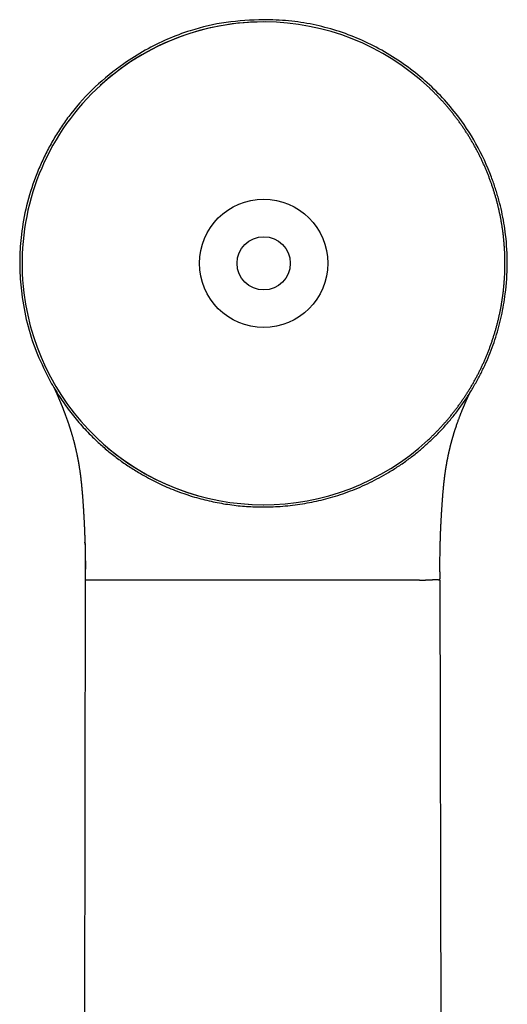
# Model space of a CAD drawing. Header units: millimetres. Extents: x 8 to 799, y 12 to 736.
# Tile 22 of 24: x 442 to 474, y 671 to 736. Entities that reach past the tile are written whole.
import ezdxf

# ---------------------------------------------------------------- set-up
doc = ezdxf.new("R2010")
doc.units = ezdxf.units.MM

msp = doc.modelspace()

# ---------------------------------------------------------------- linework, layer by layer
at = {"color": 7, "linetype": 'Continuous', "lineweight": 30}
for p, q in [((457.889, 736.183), (457.887, 736.183)), ((457.887, 704.183), (457.889, 704.183)), ((446.077, 699.895), (446.077, 699.183)), ((469.578, 699.735), (469.578, 699.895)), ((446.077, 699.183), (445.821, 565.266)), ((446.078, 699.183), (446.077, 699.183)), ((469.577, 699.182), (469.577, 699.266)), ((469.578, 699.182), (469.581, 699.175)), ((469.581, 699.175), (469.79, 590.017))]:
    msp.add_line(p, q, dxfattribs=at)
for centre, radius in [((457.897, 720.183), 4.25), ((457.901, 720.183), 1.762)]:
    msp.add_circle(centre, radius, dxfattribs=at)
for centre, radius, start, end in [((457.887, 720.183), 16, 90.00012, 187.01476), ((457.889, 720.183), 16, 46.58417, 132.53322), ((457.887, 720.183), 16, 187.01455, 269.99991), ((457.889, 720.183), 16, 226.87736, 312.87665), ((446.803, 639.353), 59.834, 89.30482, 90.69512)]:
    msp.add_arc(centre, radius, start, end, dxfattribs=at)
for points, knots in [([(457.887, 736.333), (457.056, 736.299), (455.415, 736.232), (453.282, 735.723), (451.503, 735.061), (450.031, 734.326), (448.405, 733.3), (446.709, 731.93), (445.401, 730.496), (444.554, 729.336), (444.037, 728.528), (443.567, 727.684), (443.144, 726.803), (442.644, 725.588), (442.153, 724.021), (441.871, 722.474), (441.763, 721.309), (441.729, 720.528), (441.734, 719.742), (441.777, 718.952), (441.897, 717.773), (442.188, 716.225), (442.772, 714.346), (443.348, 713.172), (443.637, 712.583)], [0, 0, 0, 0, 0.074793, 0.14785, 0.196496, 0.245694, 0.295957, 0.369622, 0.441545, 0.470226, 0.499007, 0.527994, 0.557295, 0.587012, 0.646437, 0.705008, 0.72841, 0.751876, 0.775464, 0.799229, 0.823227, 0.882274, 0.940904, 1, 1, 1, 1]), ([(472.137, 712.583), (472.25, 712.802), (472.476, 713.24), (472.777, 713.913), (473.047, 714.595), (473.285, 715.288), (473.491, 715.991), (473.665, 716.704), (473.806, 717.428), (473.976, 718.568), (474.081, 720.125), (473.994, 721.696), (473.828, 722.854), (473.678, 723.621), (473.491, 724.384), (473.264, 725.141), (472.818, 726.409), (472.031, 728.121), (470.845, 729.916), (469.623, 731.328), (468.444, 732.438), (467.142, 733.443), (465.743, 734.326), (464.271, 735.06), (462.747, 735.631), (461.172, 736.036), (459.546, 736.288), (458.444, 736.318), (457.887, 736.333)], [0, 0, 0, 0, 0.022267, 0.044395, 0.06643, 0.088419, 0.110408, 0.132444, 0.154573, 0.176841, 0.23633, 0.294918, 0.318313, 0.341764, 0.365329, 0.389063, 0.413023, 0.486444, 0.558277, 0.606143, 0.654554, 0.703998, 0.754233, 0.803411, 0.852047, 0.900671, 0.949817, 1, 1, 1, 1]), ([(468.775, 708.458), (468.812, 708.492), (468.905, 708.578), (469.052, 708.72), (469.216, 708.882), (469.379, 709.047), (469.538, 709.214), (469.696, 709.384), (469.851, 709.556), (470.003, 709.73), (470.153, 709.906), (470.3, 710.085), (470.445, 710.265), (470.587, 710.448), (470.726, 710.632), (470.863, 710.819), (470.997, 711.008), (471.129, 711.198), (471.257, 711.39), (471.383, 711.585), (471.506, 711.781), (471.626, 711.978), (471.743, 712.178), (471.857, 712.379), (471.969, 712.582), (472.077, 712.786), (472.183, 712.992), (472.285, 713.2), (472.385, 713.408), (472.481, 713.619), (472.574, 713.83), (472.665, 714.043), (472.752, 714.258), (472.836, 714.473), (472.917, 714.69), (472.995, 714.908), (473.07, 715.127), (473.141, 715.347), (473.209, 715.568), (473.275, 715.79), (473.336, 716.013), (473.395, 716.237), (473.451, 716.461), (473.503, 716.687), (473.552, 716.913), (473.597, 717.14), (473.64, 717.367), (473.679, 717.595), (473.715, 717.824), (473.747, 718.053), (473.776, 718.282), (473.802, 718.512), (473.824, 718.742), (473.844, 718.973), (473.859, 719.204), (473.872, 719.435), (473.881, 719.666), (473.887, 719.897), (473.889, 720.129), (473.888, 720.36), (473.884, 720.591), (473.877, 720.823), (473.866, 721.054), (473.851, 721.285), (473.834, 721.515), (473.813, 721.746), (473.789, 721.976), (473.761, 722.206), (473.73, 722.435), (473.696, 722.664), (473.658, 722.892), (473.618, 723.12), (473.574, 723.347), (473.526, 723.573), (473.475, 723.799), (473.422, 724.024), (473.364, 724.248), (473.304, 724.472), (473.24, 724.694), (473.174, 724.915), (473.104, 725.136), (473.03, 725.355), (472.954, 725.574), (472.874, 725.791), (472.792, 726.007), (472.706, 726.222), (472.617, 726.436), (472.525, 726.648), (472.43, 726.859), (472.332, 727.069), (472.231, 727.277), (472.127, 727.483), (472.02, 727.688), (471.91, 727.892), (471.797, 728.094), (471.681, 728.294), (471.562, 728.493), (471.441, 728.69), (471.316, 728.885), (471.189, 729.078), (471.059, 729.269), (470.926, 729.459), (470.791, 729.646), (470.653, 729.832), (470.512, 730.015), (470.368, 730.197), (470.222, 730.376), (470.074, 730.554), (469.922, 730.729), (469.769, 730.902), (469.612, 731.072), (469.454, 731.241), (469.293, 731.407), (469.129, 731.57), (468.993, 731.703), (468.911, 731.78), (468.885, 731.805)], [0, 0, 0, 0, 0.0057, 0.014541, 0.023382, 0.032223, 0.041064, 0.049906, 0.058747, 0.067588, 0.076429, 0.08527, 0.094111, 0.102953, 0.111794, 0.120635, 0.129476, 0.138317, 0.147158, 0.156, 0.164841, 0.173682, 0.182523, 0.191364, 0.200205, 0.209047, 0.217888, 0.226729, 0.23557, 0.244411, 0.253252, 0.262093, 0.270935, 0.279776, 0.288617, 0.297458, 0.306299, 0.31514, 0.323982, 0.332823, 0.341664, 0.350505, 0.359346, 0.368187, 0.377029, 0.38587, 0.394711, 0.403552, 0.412393, 0.421234, 0.430076, 0.438917, 0.447758, 0.456599, 0.46544, 0.474281, 0.483123, 0.491964, 0.500805, 0.509646, 0.518487, 0.527328, 0.53617, 0.545011, 0.553852, 0.562693, 0.571534, 0.580375, 0.589217, 0.598058, 0.606899, 0.61574, 0.624581, 0.633422, 0.642264, 0.651105, 0.659946, 0.668787, 0.677628, 0.686469, 0.695311, 0.704152, 0.712993, 0.721834, 0.730675, 0.739516, 0.748358, 0.757199, 0.76604, 0.774881, 0.783722, 0.792563, 0.801405, 0.810246, 0.819087, 0.827928, 0.836769, 0.84561, 0.854452, 0.863293, 0.872134, 0.880975, 0.889816, 0.898657, 0.907499, 0.91634, 0.925181, 0.934022, 0.942863, 0.951704, 0.960546, 0.969387, 0.978228, 0.987069, 0.99591, 1, 1, 1, 1]), ([(443.637, 712.583), (443.729, 712.415), (443.912, 712.078), (444.21, 711.587), (444.523, 711.108), (444.853, 710.64), (445.199, 710.184), (445.562, 709.741), (445.942, 709.309), (446.396, 708.827), (446.931, 708.306), (447.557, 707.758), (448.209, 707.244), (448.888, 706.763), (449.53, 706.357), (450.122, 706.017), (450.658, 705.736), (451.202, 705.475), (451.754, 705.237), (452.313, 705.019), (452.881, 704.823), (453.624, 704.597), (454.547, 704.369), (455.653, 704.176), (456.767, 704.055), (457.513, 704.04), (457.887, 704.033)], [0, 0, 0, 0, 0.032974, 0.065836, 0.098628, 0.131392, 0.164168, 0.197, 0.229928, 0.262993, 0.310716, 0.358281, 0.405816, 0.45345, 0.501309, 0.53618, 0.570852, 0.605373, 0.63979, 0.674153, 0.708511, 0.742914, 0.8076, 0.871805, 0.935835, 1, 1, 1, 1]), ([(457.887, 704.033), (458.098, 704.036), (458.524, 704.041), (459.168, 704.083), (459.818, 704.15), (460.463, 704.241), (461.097, 704.355), (461.714, 704.49), (462.344, 704.655), (462.988, 704.853), (463.647, 705.087), (464.296, 705.352), (464.934, 705.645), (465.563, 705.968), (466.199, 706.33), (466.838, 706.733), (467.474, 707.178), (467.952, 707.548), (468.284, 707.823), (468.483, 707.993), (468.678, 708.166), (468.871, 708.342), (469.062, 708.522), (469.249, 708.705), (469.553, 709.011), (469.961, 709.449), (470.457, 710.033), (470.923, 710.638), (471.358, 711.265), (471.767, 711.912), (472.013, 712.359), (472.137, 712.583)], [0, 0, 0, 0, 0.036283, 0.073213, 0.110851, 0.148556, 0.185292, 0.221449, 0.25708, 0.297169, 0.337224, 0.377326, 0.417551, 0.457978, 0.498683, 0.543317, 0.587767, 0.632137, 0.64708, 0.662029, 0.676989, 0.691963, 0.706956, 0.721972, 0.737014, 0.781047, 0.824868, 0.868575, 0.912267, 0.956042, 1, 1, 1, 1]), ([(444.009, 711.927), (444.01, 711.925), (444.012, 711.921), (444.015, 711.913), (444.019, 711.904), (444.024, 711.895), (444.028, 711.886), (444.032, 711.876), (444.037, 711.866), (444.043, 711.854), (444.05, 711.839), (444.057, 711.822), (444.065, 711.806), (444.072, 711.79), (444.079, 711.775), (444.087, 711.758), (444.096, 711.739), (444.105, 711.717), (444.116, 711.694), (444.126, 711.672), (444.135, 711.651), (444.143, 711.634), (444.15, 711.618), (444.157, 711.602), (444.165, 711.585), (444.173, 711.567), (444.182, 711.547), (444.191, 711.526), (444.201, 711.504), (444.21, 711.484), (444.218, 711.465), (444.225, 711.449), (444.231, 711.435), (444.237, 711.42), (444.244, 711.405), (444.251, 711.388), (444.259, 711.371), (444.268, 711.351), (444.277, 711.329), (444.287, 711.305), (444.298, 711.279), (444.306, 711.261), (444.31, 711.252)], [0, 0, 0, 0, 0.008102, 0.023274, 0.041202, 0.058233, 0.074366, 0.089608, 0.106692, 0.127726, 0.152725, 0.183344, 0.210715, 0.234863, 0.259307, 0.285947, 0.314667, 0.34979, 0.385989, 0.420979, 0.452572, 0.476697, 0.49919, 0.522659, 0.547295, 0.573105, 0.600091, 0.6317, 0.661866, 0.690577, 0.718153, 0.737048, 0.756555, 0.776675, 0.797411, 0.818896, 0.842989, 0.868646, 0.897166, 0.92856, 0.962835, 1, 1, 1, 1]), ([(471.356, 711.144), (471.36, 711.153), (471.368, 711.171), (471.38, 711.196), (471.39, 711.22), (471.4, 711.241), (471.408, 711.259), (471.416, 711.276), (471.422, 711.291), (471.429, 711.305), (471.435, 711.318), (471.441, 711.331), (471.447, 711.344), (471.453, 711.357), (471.459, 711.372), (471.467, 711.388), (471.475, 711.405), (471.482, 711.421), (471.489, 711.436), (471.495, 711.449), (471.501, 711.462), (471.506, 711.473), (471.512, 711.485), (471.518, 711.498), (471.525, 711.512), (471.532, 711.528), (471.539, 711.543), (471.546, 711.557), (471.553, 711.572), (471.559, 711.586), (471.566, 711.599), (471.571, 711.609), (471.574, 711.617), (471.577, 711.622), (471.578, 711.625), (471.579, 711.626)], [0, 0, 0, 0, 0.051885, 0.099844, 0.14389, 0.184037, 0.2203, 0.252147, 0.280837, 0.30759, 0.332456, 0.359603, 0.384131, 0.409896, 0.439417, 0.472676, 0.509651, 0.542301, 0.57277, 0.601043, 0.62713, 0.651042, 0.675421, 0.702617, 0.73577, 0.771665, 0.806429, 0.839421, 0.870651, 0.905412, 0.936611, 0.96387, 0.978095, 0.99126, 1, 1, 1, 1]), ([(444.31, 711.252), (444.316, 711.237), (444.328, 711.209), (444.346, 711.168), (444.362, 711.129), (444.377, 711.093), (444.392, 711.059), (444.404, 711.028), (444.416, 711), (444.427, 710.974), (444.436, 710.951), (444.445, 710.93), (444.452, 710.912), (444.459, 710.896), (444.464, 710.882), (444.469, 710.87), (444.473, 710.861), (444.476, 710.853), (444.48, 710.844), (444.484, 710.834), (444.49, 710.82), (444.496, 710.804), (444.505, 710.783), (444.514, 710.761), (444.523, 710.738), (444.531, 710.717), (444.538, 710.7), (444.543, 710.688), (444.547, 710.677), (444.552, 710.666), (444.558, 710.652), (444.564, 710.636), (444.571, 710.617), (444.58, 710.594), (444.591, 710.567), (444.603, 710.537), (444.616, 710.505), (444.629, 710.47), (444.644, 710.432), (444.66, 710.391), (444.677, 710.347), (444.688, 710.317), (444.694, 710.302)], [0, 0, 0, 0, 0.048914, 0.095085, 0.138504, 0.179164, 0.217059, 0.252182, 0.282753, 0.31085, 0.336468, 0.359604, 0.380254, 0.397515, 0.412541, 0.425331, 0.435883, 0.444196, 0.451016, 0.463127, 0.477843, 0.495166, 0.515098, 0.541525, 0.56574, 0.58766, 0.607283, 0.616652, 0.626863, 0.638997, 0.653053, 0.669034, 0.68694, 0.71097, 0.737775, 0.76736, 0.799726, 0.834877, 0.872114, 0.912044, 0.954671, 1, 1, 1, 1]), ([(470.974, 710.24), (470.983, 710.262), (471.001, 710.306), (471.026, 710.369), (471.05, 710.428), (471.073, 710.484), (471.095, 710.536), (471.115, 710.585), (471.134, 710.63), (471.152, 710.672), (471.168, 710.711), (471.183, 710.746), (471.197, 710.778), (471.209, 710.807), (471.22, 710.832), (471.229, 710.853), (471.237, 710.871), (471.243, 710.886), (471.248, 710.898), (471.253, 710.909), (471.258, 710.921), (471.265, 710.937), (471.274, 710.957), (471.283, 710.978), (471.293, 711.001), (471.304, 711.025), (471.315, 711.052), (471.328, 711.081), (471.342, 711.112), (471.351, 711.133), (471.356, 711.144)], [0, 0, 0, 0, 0.069794, 0.136056, 0.1988, 0.258039, 0.313783, 0.366043, 0.41483, 0.460152, 0.502017, 0.540434, 0.575409, 0.606948, 0.635058, 0.659744, 0.678599, 0.694821, 0.708411, 0.71981, 0.732462, 0.752032, 0.775001, 0.801363, 0.827761, 0.856851, 0.888628, 0.923084, 0.96021, 1, 1, 1, 1]), ([(444.694, 710.302), (444.702, 710.282), (444.716, 710.244), (444.739, 710.183), (444.762, 710.122), (444.785, 710.06), (444.808, 709.998), (444.83, 709.937), (444.852, 709.876), (444.872, 709.817), (444.894, 709.757), (444.915, 709.694), (444.937, 709.631), (444.957, 709.572), (444.976, 709.516), (444.993, 709.465), (445.008, 709.42), (445.021, 709.38), (445.032, 709.346), (445.041, 709.317), (445.049, 709.294), (445.054, 709.277), (445.058, 709.266), (445.061, 709.255), (445.065, 709.242), (445.072, 709.223), (445.08, 709.197), (445.09, 709.165), (445.101, 709.129), (445.113, 709.089), (445.142, 708.995), (445.185, 708.852), (445.242, 708.654), (445.282, 708.508), (445.308, 708.411), (445.32, 708.366), (445.332, 708.321), (445.343, 708.276), (445.354, 708.235), (445.363, 708.199), (445.371, 708.165), (445.38, 708.132), (445.39, 708.091), (445.401, 708.043), (445.415, 707.986), (445.429, 707.925), (445.444, 707.861), (445.459, 707.794), (445.475, 707.722), (445.491, 707.649), (445.507, 707.578), (445.52, 707.515), (445.532, 707.458), (445.543, 707.405), (445.553, 707.354), (445.563, 707.306), (445.572, 707.26), (445.58, 707.215), (445.59, 707.165), (445.598, 707.12), (445.606, 707.08), (445.611, 707.048), (445.618, 707.014), (445.624, 706.978), (445.63, 706.942), (445.636, 706.909), (445.641, 706.88), (445.645, 706.856), (445.649, 706.834), (445.653, 706.812), (445.657, 706.786), (445.662, 706.757), (445.667, 706.724), (445.676, 706.666), (445.69, 706.582), (445.704, 706.49), (445.714, 706.418), (445.721, 706.372), (445.726, 706.332), (445.731, 706.294), (445.737, 706.254), (445.743, 706.208), (445.749, 706.162), (445.755, 706.117), (445.76, 706.074), (445.766, 706.029), (445.771, 705.985), (445.776, 705.946), (445.779, 705.914), (445.782, 705.89), (445.784, 705.872), (445.787, 705.853), (445.789, 705.829), (445.793, 705.795), (445.798, 705.753), (445.803, 705.704), (445.809, 705.647), (445.816, 705.581), (445.823, 705.507), (445.83, 705.441), (445.835, 705.386), (445.839, 705.345), (445.843, 705.301), (445.847, 705.256), (445.851, 705.21), (445.855, 705.167), (445.858, 705.13), (445.861, 705.1), (445.863, 705.076), (445.865, 705.054), (445.867, 705.03), (445.869, 705.002), (445.872, 704.97), (445.875, 704.934), (445.88, 704.867), (445.888, 704.772), (445.896, 704.661), (445.904, 704.565), (445.91, 704.478), (445.916, 704.386), (445.924, 704.286), (445.928, 704.216), (445.931, 704.18)], [0, 0, 0, 0, 0.023777, 0.046486, 0.068168, 0.088853, 0.108567, 0.127001, 0.144524, 0.161129, 0.176808, 0.194256, 0.21037, 0.225143, 0.238566, 0.250635, 0.261346, 0.270299, 0.278011, 0.284477, 0.289699, 0.292928, 0.295387, 0.297295, 0.299709, 0.303923, 0.309282, 0.315786, 0.323433, 0.331709, 0.340005, 0.379341, 0.414487, 0.449058, 0.456748, 0.464429, 0.472106, 0.479693, 0.486576, 0.492535, 0.497705, 0.502934, 0.508911, 0.517004, 0.526064, 0.53553, 0.545316, 0.555426, 0.565866, 0.577407, 0.587796, 0.596967, 0.604941, 0.61232, 0.619355, 0.626539, 0.632353, 0.638412, 0.644976, 0.652875, 0.656876, 0.661158, 0.665722, 0.670567, 0.675632, 0.680111, 0.683755, 0.687183, 0.689639, 0.692458, 0.695758, 0.699538, 0.703798, 0.708513, 0.722088, 0.736208, 0.743306, 0.749134, 0.753645, 0.758112, 0.763115, 0.768718, 0.774992, 0.779862, 0.78507, 0.790616, 0.796123, 0.800795, 0.804546, 0.807468, 0.809563, 0.811008, 0.814099, 0.818078, 0.822943, 0.828695, 0.835335, 0.842921, 0.851476, 0.860996, 0.865585, 0.870368, 0.875345, 0.880517, 0.885882, 0.89092, 0.895038, 0.898542, 0.900925, 0.903196, 0.905905, 0.909054, 0.912641, 0.916668, 0.921112, 0.935106, 0.948562, 0.957846, 0.967103, 0.977179, 0.988145, 1, 1, 1, 1]), ([(469.726, 704.175), (469.728, 704.203), (469.732, 704.257), (469.737, 704.332), (469.742, 704.398), (469.746, 704.454), (469.749, 704.501), (469.752, 704.538), (469.754, 704.567), (469.756, 704.591), (469.759, 704.624), (469.762, 704.67), (469.767, 704.73), (469.772, 704.795), (469.777, 704.862), (469.783, 704.928), (469.789, 704.998), (469.795, 705.07), (469.802, 705.145), (469.808, 705.215), (469.814, 705.278), (469.819, 705.332), (469.823, 705.376), (469.827, 705.415), (469.831, 705.452), (469.834, 705.49), (469.839, 705.531), (469.843, 705.576), (469.848, 705.621), (469.853, 705.666), (469.858, 705.71), (469.863, 705.757), (469.869, 705.808), (469.875, 705.862), (469.881, 705.917), (469.888, 705.968), (469.893, 706.012), (469.897, 706.047), (469.901, 706.075), (469.904, 706.099), (469.907, 706.123), (469.911, 706.15), (469.916, 706.193), (469.924, 706.25), (469.934, 706.322), (469.944, 706.388), (469.952, 706.444), (469.958, 706.487), (469.964, 706.524), (469.969, 706.554), (469.973, 706.58), (469.977, 706.606), (469.982, 706.638), (469.988, 706.678), (469.997, 706.728), (470.006, 706.784), (470.017, 706.845), (470.027, 706.902), (470.036, 706.955), (470.043, 706.995), (470.049, 707.025), (470.052, 707.044), (470.056, 707.062), (470.059, 707.081), (470.064, 707.105), (470.07, 707.136), (470.077, 707.174), (470.085, 707.214), (470.096, 707.271), (470.11, 707.341), (470.127, 707.421), (470.141, 707.491), (470.154, 707.551), (470.166, 707.602), (470.175, 707.645), (470.182, 707.677), (470.187, 707.699), (470.191, 707.714), (470.194, 707.729), (470.198, 707.748), (470.204, 707.772), (470.211, 707.801), (470.218, 707.834), (470.226, 707.869), (470.235, 707.904), (470.243, 707.938), (470.252, 707.975), (470.262, 708.017), (470.272, 708.06), (470.283, 708.103), (470.294, 708.145), (470.306, 708.191), (470.318, 708.239), (470.331, 708.291), (470.346, 708.345), (470.362, 708.403), (470.378, 708.463), (470.395, 708.524), (470.412, 708.585), (470.429, 708.644), (470.446, 708.701), (470.461, 708.755), (470.476, 708.803), (470.488, 708.843), (470.498, 708.877), (470.506, 708.904), (470.514, 708.93), (470.523, 708.958), (470.532, 708.987), (470.542, 709.02), (470.555, 709.059), (470.57, 709.107), (470.587, 709.162), (470.607, 709.222), (470.634, 709.304), (470.668, 709.406), (470.707, 709.521), (470.745, 709.629), (470.78, 709.729), (470.814, 709.821), (470.845, 709.905), (470.874, 709.981), (470.9, 710.052), (470.926, 710.119), (470.951, 710.183), (470.966, 710.22), (470.974, 710.24)], [0, 0, 0, 0, 0.009278, 0.017523, 0.024734, 0.030913, 0.035983, 0.040053, 0.043124, 0.045505, 0.048093, 0.053946, 0.060821, 0.067823, 0.075231, 0.082589, 0.089901, 0.098548, 0.107139, 0.115459, 0.122766, 0.128999, 0.134164, 0.138145, 0.142344, 0.146763, 0.1514, 0.156456, 0.162479, 0.167098, 0.172171, 0.177697, 0.183679, 0.190116, 0.196929, 0.203102, 0.208326, 0.212599, 0.215921, 0.218409, 0.22119, 0.224542, 0.228464, 0.236574, 0.245461, 0.255129, 0.261292, 0.266793, 0.271463, 0.275299, 0.278301, 0.281267, 0.285359, 0.290586, 0.296524, 0.304763, 0.312675, 0.320261, 0.327419, 0.333574, 0.336544, 0.33917, 0.341452, 0.343698, 0.346956, 0.351225, 0.356554, 0.362335, 0.367909, 0.380346, 0.391603, 0.401678, 0.410192, 0.417597, 0.423856, 0.428972, 0.431605, 0.433788, 0.435621, 0.438318, 0.442243, 0.446452, 0.45151, 0.457111, 0.462534, 0.467749, 0.472758, 0.480214, 0.487155, 0.493417, 0.500842, 0.50795, 0.515894, 0.524588, 0.533891, 0.54381, 0.554353, 0.565076, 0.57603, 0.586689, 0.597047, 0.607057, 0.616132, 0.624088, 0.630015, 0.635116, 0.639956, 0.645346, 0.651294, 0.6578, 0.664864, 0.675489, 0.687167, 0.699898, 0.71368, 0.741684, 0.769272, 0.796378, 0.822992, 0.849105, 0.874711, 0.898564, 0.922925, 0.947921, 0.973596, 1, 1, 1, 1]), ([(445.931, 704.18), (445.934, 704.133), (445.94, 704.044), (445.948, 703.917), (445.956, 703.803), (445.962, 703.702), (445.967, 703.619), (445.971, 703.552), (445.974, 703.5), (445.976, 703.459), (445.978, 703.427), (445.979, 703.403), (445.98, 703.383), (445.982, 703.363), (445.983, 703.337), (445.985, 703.302), (445.987, 703.26), (445.991, 703.187), (445.996, 703.088), (446.003, 702.959), (446.009, 702.83), (446.014, 702.729), (446.017, 702.657), (446.019, 702.607), (446.022, 702.549), (446.025, 702.48), (446.028, 702.399), (446.032, 702.307), (446.035, 702.203), (446.04, 702.089), (446.044, 701.963), (446.048, 701.825), (446.051, 701.729), (446.052, 701.68)], [0, 0, 0, 0, 0.057439, 0.109253, 0.155447, 0.196022, 0.230979, 0.255818, 0.276754, 0.293788, 0.306251, 0.315258, 0.322013, 0.330032, 0.33954, 0.354243, 0.371502, 0.390541, 0.441071, 0.490633, 0.54442, 0.593471, 0.611452, 0.630443, 0.6536, 0.68099, 0.713306, 0.750034, 0.791178, 0.836741, 0.886729, 0.941146, 1, 1, 1, 1]), ([(469.602, 701.679), (469.604, 701.723), (469.606, 701.808), (469.61, 701.93), (469.613, 702.041), (469.617, 702.141), (469.62, 702.23), (469.623, 702.308), (469.626, 702.375), (469.628, 702.432), (469.63, 702.476), (469.631, 702.507), (469.632, 702.531), (469.633, 702.55), (469.634, 702.568), (469.635, 702.588), (469.636, 702.615), (469.638, 702.648), (469.639, 702.687), (469.643, 702.759), (469.648, 702.864), (469.654, 702.982), (469.659, 703.084), (469.663, 703.169), (469.668, 703.256), (469.673, 703.342), (469.678, 703.422), (469.682, 703.491), (469.685, 703.545), (469.687, 703.586), (469.689, 703.612), (469.69, 703.629), (469.691, 703.641), (469.692, 703.658), (469.693, 703.682), (469.695, 703.715), (469.698, 703.756), (469.701, 703.806), (469.705, 703.864), (469.709, 703.93), (469.714, 704.005), (469.72, 704.087), (469.724, 704.145), (469.726, 704.175)], [0, 0, 0, 0, 0.0525083, 0.1007419, 0.1447071, 0.1844088, 0.219851, 0.2510369, 0.277969, 0.3006494, 0.3190796, 0.3301137, 0.3387581, 0.3470084, 0.3527059, 0.3607527, 0.3712957, 0.3843357, 0.3998723, 0.4177329, 0.4698746, 0.5249532, 0.5580868, 0.592205, 0.6273104, 0.6632936, 0.6961606, 0.7239148, 0.7465571, 0.7621761, 0.7738822, 0.778268, 0.7820847, 0.7885933, 0.7984982, 0.8117993, 0.8284965, 0.8485895, 0.8720785, 0.8989634, 0.9292448, 0.9629232, 1, 1, 1, 1]), ([(446.058, 701.661), (446.055, 701.667), (446.049, 701.677), (446.055, 701.687), (446.057, 701.69)], [0, 0, 0, 0, 0.632313, 1, 1, 1, 1]), ([(446.055, 701.687), (446.058, 701.571), (446.065, 701.337), (446.072, 700.983), (446.078, 700.625), (446.083, 700.263), (446.085, 700.022), (446.086, 699.9)], [0, 0, 0, 0, 0.19622, 0.395279, 0.59538, 0.796845, 1, 1, 1, 1]), ([(446.058, 701.661), (446.06, 701.553), (446.064, 701.338), (446.069, 701.011), (446.073, 700.705), (446.075, 700.421), (446.076, 700.158), (446.077, 699.983), (446.077, 699.894)], [0, 0, 0, 0, 0.184666, 0.369959, 0.556136, 0.703212, 0.851123, 1, 1, 1, 1]), ([(469.578, 699.895), (469.578, 700.015), (469.579, 700.255), (469.582, 700.614), (469.587, 700.97), (469.594, 701.324), (469.599, 701.559), (469.602, 701.676)], [0, 0, 0, 0, 0.203038, 0.404232, 0.603926, 0.802413, 1, 1, 1, 1]), ([(469.602, 701.679), (469.602, 701.679), (469.603, 701.678), (469.602, 701.677), (469.602, 701.676)], [0, 0, 0, 0, 0.2471309, 1, 1, 1, 1]), ([(469.577, 699.735), (469.577, 699.655), (469.577, 699.499), (469.577, 699.343), (469.577, 699.266)], [0, 0, 0, 0, 0.5084741, 1, 1, 1, 1]), ([(457.869, 699.183), (457.607, 699.183), (457.081, 699.183), (456.295, 699.183), (455.517, 699.183), (454.749, 699.183), (453.996, 699.183), (453.259, 699.183), (452.544, 699.183), (451.852, 699.183), (451.187, 699.183), (450.552, 699.183), (449.95, 699.183), (449.383, 699.183), (448.855, 699.183), (448.367, 699.183), (447.919, 699.183), (447.66, 699.183), (447.529, 699.183)], [0, 0, 0, 0, 0.056492, 0.113182, 0.170255, 0.227881, 0.286216, 0.345408, 0.405591, 0.466863, 0.529292, 0.592919, 0.657771, 0.723861, 0.791183, 0.859693, 0.929325, 1, 1, 1, 1]), ([(463.512, 699.183), (463.296, 699.183), (462.867, 699.183), (462.189, 699.183), (461.497, 699.183), (460.789, 699.183), (460.069, 699.183), (459.341, 699.183), (458.607, 699.183), (458.115, 699.183), (457.869, 699.183)], [0, 0, 0, 0, 0.1305853, 0.2590617, 0.3856357, 0.5105757, 0.634169, 0.7567184, 0.8785467, 1, 1, 1, 1]), ([(463.573, 699.183), (463.561, 699.183), (463.541, 699.182), (463.521, 699.182), (463.512, 699.182)], [0, 0, 0, 0, 0.56, 1, 1, 1, 1]), ([(468.112, 699.183), (468.045, 699.183), (467.912, 699.183), (467.696, 699.183), (467.469, 699.183), (467.23, 699.183), (466.98, 699.183), (466.719, 699.183), (466.447, 699.183), (466.165, 699.183), (465.872, 699.183), (465.57, 699.183), (465.259, 699.183), (464.938, 699.183), (464.609, 699.183), (464.272, 699.183), (463.928, 699.183), (463.691, 699.183), (463.573, 699.183)], [0, 0, 0, 0, 0.066709, 0.132925, 0.198624, 0.263788, 0.328398, 0.392437, 0.455891, 0.518747, 0.580997, 0.642639, 0.703676, 0.764113, 0.823955, 0.88321, 0.941888, 1, 1, 1, 1]), ([(469.575, 699.175), (469.575, 699.174), (469.573, 699.172), (469.568, 699.172), (469.562, 699.173), (469.553, 699.176), (469.543, 699.18), (469.53, 699.184), (469.513, 699.189), (469.498, 699.193), (469.486, 699.196), (469.482, 699.197), (469.479, 699.198), (469.475, 699.199), (469.471, 699.2), (469.468, 699.201), (469.463, 699.202), (469.456, 699.203), (469.446, 699.204), (469.435, 699.205), (469.423, 699.205), (469.411, 699.205), (469.4, 699.206), (469.387, 699.205), (469.373, 699.205), (469.358, 699.205), (469.343, 699.204), (469.311, 699.203), (469.266, 699.201), (469.205, 699.198), (469.151, 699.195), (469.092, 699.193), (469.027, 699.191), (468.976, 699.19), (468.942, 699.189), (468.929, 699.189), (468.917, 699.189), (468.903, 699.188), (468.889, 699.188), (468.874, 699.187), (468.855, 699.186), (468.829, 699.185), (468.797, 699.183), (468.763, 699.181), (468.726, 699.179), (468.686, 699.176), (468.643, 699.173), (468.601, 699.17), (468.562, 699.168), (468.526, 699.166), (468.492, 699.165), (468.461, 699.164), (468.432, 699.163), (468.402, 699.163), (468.37, 699.163), (468.321, 699.164), (468.259, 699.167), (468.185, 699.173), (468.136, 699.18), (468.112, 699.183)], [0, 0, 0, 0, 0.020995, 0.043956, 0.068882, 0.095771, 0.124538, 0.149633, 0.174716, 0.217947, 0.222797, 0.227646, 0.232494, 0.237342, 0.242189, 0.247036, 0.250826, 0.261255, 0.273092, 0.286334, 0.300981, 0.312513, 0.324786, 0.337798, 0.351549, 0.366036, 0.379379, 0.390514, 0.451653, 0.48796, 0.524741, 0.561724, 0.60117, 0.640516, 0.648424, 0.65487, 0.661595, 0.6686, 0.675883, 0.683443, 0.691282, 0.705967, 0.721532, 0.737974, 0.755288, 0.773471, 0.792937, 0.81256, 0.828554, 0.843453, 0.857263, 0.869987, 0.881629, 0.892191, 0.905022, 0.919356, 0.948041, 0.974916, 1, 1, 1, 1])]:
    msp.add_open_spline(points, degree=3, knots=knots, dxfattribs=at)

doc.saveas('drawing.dxf')
